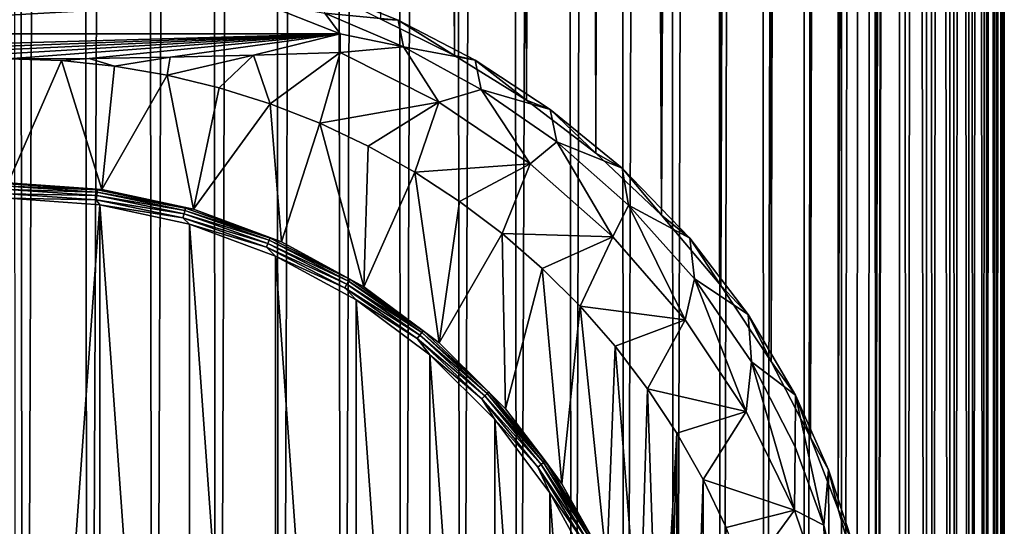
# Model space of a CAD drawing. Header units: metres. Extents: x -24 to 73, y -230 to 24.
# Tile 8 of 52: x 0 to 14, y -206 to -199. Entities that reach past the tile are written whole.
import ezdxf

# ---------------------------------------------------------------- set-up
doc = ezdxf.new("R2010")
doc.units = ezdxf.units.M
doc.layers.add('solid_SIDE_LEVER_10_541_032_SW0001', color=7, linetype='CONTINUOUS')

msp = doc.modelspace()

# ---------------------------------------------------------------- linework, layer by layer
at = {"layer": 'solid_SIDE_LEVER_10_541_032_SW0001'}
for points in [[(0, -42.940929, 271.296661), (0.109217, -228.227997, 277.766602), (0.218427, -228.228043, 277.76535)], [(0.915644, -42.941975, 271.266724), (0, -42.940929, 271.296661), (0.218427, -228.228043, 277.76535)], [(0.915644, -42.941975, 271.266724), (0.218427, -228.228043, 277.76535), (1.128956, -228.229584, 277.721466)], [(1.827367, -42.94511, 271.176971), (0.915644, -42.941975, 271.266724), (1.128956, -228.229584, 277.721466)], [(1.827367, -42.94511, 271.176971), (1.128956, -228.229584, 277.721466), (2.034698, -228.23317, 277.6185)], [(2.731265, -42.950317, 271.027832), (1.827367, -42.94511, 271.176971), (2.034698, -228.23317, 277.6185)], [(2.731265, -42.950317, 271.027832), (2.034698, -228.23317, 277.6185), (2.931814, -228.238815, 277.456818)], [(3.623467, -42.957577, 270.819916), (2.731265, -42.950317, 271.027832), (2.931814, -228.238815, 277.456818)], [(3.623467, -42.957577, 270.819916), (2.931814, -228.238815, 277.456818), (3.8165, -228.24649, 277.237122)], [(4.500153, -42.966858, 270.554138), (3.623467, -42.957577, 270.819916), (3.8165, -228.24649, 277.237122)], [(4.500153, -42.966858, 270.554138), (3.8165, -228.24649, 277.237122), (4.685004, -228.256165, 276.960358)], [(5.357568, -42.978123, 270.231628), (4.500153, -42.966858, 270.554138), (4.685004, -228.256165, 276.960358)], [(5.357568, -42.978123, 270.231628), (4.685004, -228.256165, 276.960358), (5.533646, -228.267776, 276.627716)], [(6.192042, -42.991318, 269.85376), (5.357568, -42.978123, 270.231628), (5.533646, -228.267776, 276.627716)], [(6.192042, -42.991318, 269.85376), (5.533646, -228.267776, 276.627716), (6.358826, -228.281296, 276.24057)], [(7, -43.00639, 269.42218), (6.192042, -42.991318, 269.85376), (6.358826, -228.281296, 276.24057)], [(7, -43.00639, 269.42218), (6.358826, -228.281296, 276.24057), (7.157046, -228.296661, 275.800568)], [(7.777983, -43.023273, 268.93869), (7, -43.00639, 269.42218), (7.157046, -228.296661, 275.800568)], [(7.777983, -43.023273, 268.93869), (7.157046, -228.296661, 275.800568), (7.924923, -228.313812, 275.30957)], [(8.52266, -43.041897, 268.405396), (7.777983, -43.023273, 268.93869), (7.924923, -228.313812, 275.30957)], [(8.52266, -43.041897, 268.405396), (7.924923, -228.313812, 275.30957), (8.6592, -228.332657, 274.769684)], [(9.230842, -43.06218, 267.824554), (8.52266, -43.041897, 268.405396), (8.6592, -228.332657, 274.769684)], [(9.230842, -43.06218, 267.824554), (8.6592, -228.332657, 274.769684), (9.356764, -228.353134, 274.183197)], [(9.899495, -43.084034, 267.198669), (9.230842, -43.06218, 267.824554), (9.356764, -228.353134, 274.183197)], [(9.899495, -43.084034, 267.198669), (9.356764, -228.353134, 274.183197), (10.014658, -228.375168, 273.552582)], [(10.525757, -43.107372, 266.530426), (9.899495, -43.084034, 267.198669), (10.014658, -228.375168, 273.552582)], [(10.525757, -43.107372, 266.530426), (10.014658, -228.375168, 273.552582), (10.630092, -228.398636, 272.880524)], [(11.106947, -43.132088, 265.822662), (10.525757, -43.107372, 266.530426), (10.630092, -228.398636, 272.880524)], [(11.106947, -43.132088, 265.822662), (10.630092, -228.398636, 272.880524), (11.200458, -228.423447, 272.16983)], [(11.640574, -43.158073, 265.078461), (11.106947, -43.132088, 265.822662), (11.200458, -228.423447, 272.16983)], [(11.640574, -43.158073, 265.078461), (11.200458, -228.423447, 272.16983), (11.723336, -228.449509, 271.423584)], [(12.124355, -43.185226, 264.300934), (11.640574, -43.158073, 265.078461), (11.723336, -228.449509, 271.423584)], [(12.124355, -43.185226, 264.300934), (11.723336, -228.449509, 271.423584), (12.19651, -228.4767, 270.644897)], [(12.556218, -43.213425, 263.493469), (12.124355, -43.185226, 264.300934), (12.19651, -228.4767, 270.644897)], [(12.556218, -43.213425, 263.493469), (12.19651, -228.4767, 270.644897), (12.617975, -228.504913, 269.837067)], [(12.934314, -43.242546, 262.659515), (12.556218, -43.213425, 263.493469), (12.617975, -228.504913, 269.837067)], [(12.934314, -43.242546, 262.659515), (12.617975, -228.504913, 269.837067), (12.985943, -228.534012, 269.003571)], [(13.257022, -43.272469, 261.802612), (12.934314, -43.242546, 262.659515), (12.985943, -228.534012, 269.003571)], [(13.257022, -43.272469, 261.802612), (12.985943, -228.534012, 269.003571), (13.298853, -228.563904, 268.147888)], [(13.522962, -43.303066, 260.926453), (13.257022, -43.272469, 261.802612), (13.298853, -228.563904, 268.147888)], [(13.522962, -43.303066, 260.926453), (13.298853, -228.563904, 268.147888), (13.55538, -228.594421, 267.273682)], [(13.730994, -43.334202, 260.03479), (13.522962, -43.303066, 260.926453), (13.55538, -228.594421, 267.273682)], [(13.730994, -43.334202, 260.03479), (13.55538, -228.594421, 267.273682), (13.754436, -228.625473, 266.384644)], [(13.880228, -43.365749, 259.13147), (13.730994, -43.334202, 260.03479), (13.754436, -228.625473, 266.384644)], [(13.880228, -43.365749, 259.13147), (13.754436, -228.625473, 266.384644), (13.895176, -228.656906, 265.484528)], [(13.970025, -43.397568, 258.220276), (13.880228, -43.365749, 259.13147), (13.895176, -228.656906, 265.484528)], [(13.970025, -43.397568, 258.220276), (13.895176, -228.656906, 265.484528), (13.977004, -228.688583, 264.577179)], [(14, -43.429523, 257.305206), (13.970025, -43.397568, 258.220276), (13.977004, -228.688583, 264.577179)], [(13.970025, -43.461479, 256.390106), (14, -43.429523, 257.305206), (13.999574, -228.720398, 263.666412)], [(14, -43.429523, 257.305206), (13.977004, -228.688583, 264.577179), (13.999574, -228.720398, 263.666412)], [(13.257022, -43.586575, 252.807785), (13.522962, -43.555981, 253.683945), (13.49912, -228.8461, 260.066528)], [(13.522962, -43.555981, 253.683945), (13.71203, -228.81517, 260.952362), (13.49912, -228.8461, 260.066528)], [(13.522962, -43.555981, 253.683945), (13.730994, -43.524841, 254.575607), (13.71203, -228.81517, 260.952362)], [(13.730994, -43.524841, 254.575607), (13.866805, -228.783813, 261.850159), (13.71203, -228.81517, 260.952362)], [(13.730994, -43.524841, 254.575607), (13.880228, -43.493298, 255.478943), (13.866805, -228.783813, 261.850159)], [(13.880228, -43.493298, 255.478943), (13.962789, -228.752182, 262.756134), (13.866805, -228.783813, 261.850159)], [(13.880228, -43.493298, 255.478943), (13.970025, -43.461479, 256.390106), (13.962789, -228.752182, 262.756134)], [(13.970025, -43.461479, 256.390106), (13.999574, -228.720398, 263.666412), (13.962789, -228.752182, 262.756134)], [(11.275365, -204.627304, 254.630707), (11.106947, -43.726959, 248.787735), (11.640574, -43.70097, 249.531952)], [(11.667206, -205.634094, 255.226807), (11.275365, -204.627304, 254.630707), (11.640574, -43.70097, 249.531952)], [(11.667206, -205.634094, 255.226807), (11.640574, -43.70097, 249.531952), (12.124355, -43.67382, 250.309464)], [(11.929555, -206.548859, 255.669937), (11.667206, -205.634094, 255.226807), (12.124355, -43.67382, 250.309464)], [(12.097486, -207.381577, 255.979904), (11.929555, -206.548859, 255.669937), (12.124355, -43.67382, 250.309464)], [(12.197155, -208.157379, 256.181061), (12.097486, -207.381577, 255.979904), (12.124355, -43.67382, 250.309464)], [(12.197155, -208.157379, 256.181061), (12.124355, -43.67382, 250.309464), (12.556218, -43.645622, 251.116928)], [(12.244007, -208.904129, 256.291016), (12.197155, -208.157379, 256.181061), (12.556218, -43.645622, 251.116928)], [(12.244672, -209.648987, 256.318237), (12.244007, -208.904129, 256.291016), (12.556218, -43.645622, 251.116928)], [(12.244672, -209.648987, 256.318237), (12.556218, -43.645622, 251.116928), (12.521811, -228.935104, 257.518066)], [(12.556218, -43.645622, 251.116928), (12.902745, -228.906189, 258.345734), (12.521811, -228.935104, 257.518066)], [(12.556218, -43.645622, 251.116928), (12.934314, -43.616501, 251.950897), (12.902745, -228.906189, 258.345734)], [(12.934314, -43.616501, 251.950897), (13.228976, -228.876495, 259.196411), (12.902745, -228.906189, 258.345734)], [(12.934314, -43.616501, 251.950897), (13.257022, -43.586575, 252.807785), (13.228976, -228.876495, 259.196411)], [(13.257022, -43.586575, 252.807785), (13.49912, -228.8461, 260.066528), (13.228976, -228.876495, 259.196411)], [(6.271944, -199.256836, 250.222687), (6.192042, -43.867729, 244.756638), (7, -43.852657, 245.188232)], [(7.284332, -199.882095, 250.805664), (6.271944, -199.256836, 250.222687), (7, -43.852657, 245.188232)], [(7.284332, -199.882095, 250.805664), (7, -43.852657, 245.188232), (7.777983, -43.835773, 245.671722)], [(8.261884, -200.630051, 251.485626), (7.284332, -199.882095, 250.805664), (7.777983, -43.835773, 245.671722)], [(8.261884, -200.630051, 251.485626), (7.777983, -43.835773, 245.671722), (8.52266, -43.81715, 246.205017)], [(9.183001, -201.503464, 252.251297), (8.261884, -200.630051, 251.485626), (8.52266, -43.81715, 246.205017)], [(9.183001, -201.503464, 252.251297), (8.52266, -43.81715, 246.205017), (9.230842, -43.796867, 246.785858)], [(9.183001, -201.503464, 252.251297), (9.230842, -43.796867, 246.785858), (9.899495, -43.775009, 247.411743)], [(10.016858, -202.491714, 253.07309), (9.183001, -201.503464, 252.251297), (9.899495, -43.775009, 247.411743)], [(10.016858, -202.491714, 253.07309), (9.899495, -43.775009, 247.411743), (10.525757, -43.751675, 248.079987)], [(10.724933, -203.55661, 253.892838), (10.016858, -202.491714, 253.07309), (10.525757, -43.751675, 248.079987)], [(10.724933, -203.55661, 253.892838), (10.525757, -43.751675, 248.079987), (11.106947, -43.726959, 248.787735)], [(11.275365, -204.627304, 254.630707), (10.724933, -203.55661, 253.892838), (11.106947, -43.726959, 248.787735)], [(6.271944, -199.256836, 250.222687), (5.239293, -198.746658, 249.738403), (6.192042, -43.867729, 244.756638)], [(1.163486, -197.985947, 249.022949), (-4.669315, -198.953613, 248.210983), (0, -197.924438, 249.07457)], [(2.329345, -198.17276, 248.866196), (-4.669315, -198.953613, 248.210983), (1.163486, -197.985947, 249.022949)], [(3.498583, -198.491684, 248.598587), (-4.669315, -198.953613, 248.210983), (2.329345, -198.17276, 248.866196)], [(5.484204, -198.761597, 250.93576), (4.392073, -198.318665, 250.471008), (5.239293, -198.746658, 249.738403)], [(4.451784, -198.662781, 250.504623), (4.392073, -198.318665, 250.471008), (5.484204, -198.761597, 250.93576)], [(3.498583, -198.491684, 248.598587), (4.669315, -198.953613, 248.210983), (-4.669315, -198.953613, 248.210983)], [(4.451784, -198.662781, 250.504623), (4.669315, -198.953613, 248.210983), (3.498583, -198.491684, 248.598587)], [(4.451784, -198.662781, 250.504623), (5.484204, -198.761597, 250.93576), (5.557803, -199.133774, 250.983292)], [(4.451784, -198.662781, 250.504623), (5.557803, -199.133774, 250.983292), (4.669315, -198.953613, 248.210983)], [(5.484204, -198.761597, 250.93576), (5.239293, -198.746658, 249.738403), (6.271944, -199.256836, 250.222687)], [(6.563544, -199.323318, 251.520889), (5.484204, -198.761597, 250.93576), (6.271944, -199.256836, 250.222687)], [(5.557803, -199.133774, 250.983292), (5.484204, -198.761597, 250.93576), (6.563544, -199.323318, 251.520889)], [(4.669315, -198.953613, 248.210983), (-3.44972, -199.253769, 244.780136), (-4.669315, -199.215088, 245.222397)], [(-4.669315, -198.953613, 248.210983), (4.669315, -198.953613, 248.210983), (-4.669315, -199.215088, 245.222397)], [(4.669315, -198.953613, 248.210983), (-2.282799, -199.280731, 244.47197), (-3.44972, -199.253769, 244.780136)], [(4.669315, -198.953613, 248.210983), (-1.139505, -199.296844, 244.287918), (-2.282799, -199.280731, 244.47197)], [(4.669315, -198.953613, 248.210983), (0, -199.302231, 244.226196), (-1.139505, -199.296844, 244.287918)], [(4.669315, -198.953613, 248.210983), (1.138427, -199.296844, 244.287811), (0, -199.302231, 244.226196)], [(4.669315, -198.953613, 248.210983), (2.280365, -199.280777, 244.471451), (1.138427, -199.296844, 244.287811)], [(4.669315, -198.953613, 248.210983), (3.448203, -199.253815, 244.779663), (2.280365, -199.280777, 244.471451)], [(4.669315, -198.953613, 248.210983), (4.669315, -199.215088, 245.222397), (3.448203, -199.253815, 244.779663)], [(5.557803, -199.133774, 250.983292), (4.669315, -199.215088, 245.222397), (4.669315, -198.953613, 248.210983)], [(4.669315, -199.215088, 245.222397), (3.683612, -199.934937, 244.281555), (3.448203, -199.253815, 244.779663)], [(4.669315, -199.215088, 245.222397), (4.382533, -200.209503, 244.305573), (3.683612, -199.934937, 244.281555)], [(6.055219, -199.910156, 245.283203), (4.382533, -200.209503, 244.305573), (4.669315, -199.215088, 245.222397)], [(5.557803, -199.133774, 250.983292), (6.055219, -199.910156, 245.283203), (4.669315, -199.215088, 245.222397)], [(5.557803, -199.133774, 250.983292), (6.563544, -199.323318, 251.520889), (6.648595, -199.732788, 251.585403)], [(5.557803, -199.133774, 250.983292), (6.648595, -199.732788, 251.585403), (6.055219, -199.910156, 245.283203)], [(1.138427, -199.296844, 244.287811), (0.750668, -199.327789, 244.228439), (0, -199.302231, 244.226196)], [(0.750668, -199.327789, 244.228439), (0, -201.045578, 244.378723), (0, -199.302231, 244.226196)], [(0.750668, -199.327789, 244.228439), (1.316405, -201.139374, 244.386932), (0, -201.045578, 244.378723)], [(1.138427, -199.296844, 244.287811), (1.497878, -199.404312, 244.235123), (0.750668, -199.327789, 244.228439)], [(0.750668, -199.327789, 244.228439), (1.497878, -199.404312, 244.235123), (1.316405, -201.139374, 244.386932)], [(2.280365, -199.280777, 244.471451), (1.497878, -199.404312, 244.235123), (1.138427, -199.296844, 244.287811)], [(2.280365, -199.280777, 244.471451), (2.237978, -199.531433, 244.246246), (1.497878, -199.404312, 244.235123)], [(3.448203, -199.253815, 244.779663), (2.967838, -199.708618, 244.261749), (2.237978, -199.531433, 244.246246)], [(3.448203, -199.253815, 244.779663), (2.237978, -199.531433, 244.246246), (2.280365, -199.280777, 244.471451)], [(3.448203, -199.253815, 244.779663), (3.683612, -199.934937, 244.281555), (2.967838, -199.708618, 244.261749)], [(6.563544, -199.323318, 251.520889), (6.271944, -199.256836, 250.222687), (7.284332, -199.882095, 250.805664)], [(7.619035, -200.014725, 252.233566), (6.563544, -199.323318, 251.520889), (7.284332, -199.882095, 250.805664)], [(6.648595, -199.732788, 251.585403), (6.563544, -199.323318, 251.520889), (7.619035, -200.014725, 252.233566)], [(1.497878, -199.404312, 244.235123), (2.237978, -199.531433, 244.246246), (1.316405, -201.139374, 244.386932)], [(2.237978, -199.531433, 244.246246), (2.606036, -201.418854, 244.411377), (1.316405, -201.139374, 244.386932)], [(2.237978, -199.531433, 244.246246), (2.967838, -199.708618, 244.261749), (2.606036, -201.418854, 244.411377)], [(2.967838, -199.708618, 244.261749), (3.683612, -199.934937, 244.281555), (2.606036, -201.418854, 244.411377)], [(6.648595, -199.732788, 251.585403), (7.338976, -200.778214, 245.359146), (6.055219, -199.910156, 245.283203)], [(6.648595, -199.732788, 251.585403), (7.619035, -200.014725, 252.233566), (7.709839, -200.471405, 252.315842)], [(6.648595, -199.732788, 251.585403), (7.709839, -200.471405, 252.315842), (7.338976, -200.778214, 245.359146)], [(6.055219, -199.910156, 245.283203), (5.060668, -200.530777, 244.333679), (4.382533, -200.209503, 244.305573)], [(6.055219, -199.910156, 245.283203), (5.715513, -200.897583, 244.365768), (5.060668, -200.530777, 244.333679)], [(6.055219, -199.910156, 245.283203), (7.338976, -200.778214, 245.359146), (5.715513, -200.897583, 244.365768)], [(7.619035, -200.014725, 252.233566), (7.284332, -199.882095, 250.805664), (8.261884, -200.630051, 251.485626)], [(3.683612, -199.934937, 244.281555), (3.842582, -201.878296, 244.451569), (2.606036, -201.418854, 244.411377)], [(3.683612, -199.934937, 244.281555), (4.382533, -200.209503, 244.305573), (3.842582, -201.878296, 244.451569)], [(8.629188, -200.842224, 253.073242), (7.619035, -200.014725, 252.233566), (8.261884, -200.630051, 251.485626)], [(7.709839, -200.471405, 252.315842), (7.619035, -200.014725, 252.233566), (8.629188, -200.842224, 253.073242)], [(4.382533, -200.209503, 244.305573), (5.000925, -202.508392, 244.506699), (3.842582, -201.878296, 244.451569)], [(4.382533, -200.209503, 244.305573), (5.060668, -200.530777, 244.333679), (5.000925, -202.508392, 244.506699)], [(7.709839, -200.471405, 252.315842), (8.499049, -201.804672, 245.448959), (7.338976, -200.778214, 245.359146)], [(7.709839, -200.471405, 252.315842), (8.629188, -200.842224, 253.073242), (8.720029, -201.359421, 253.172729)], [(7.709839, -200.471405, 252.315842), (8.720029, -201.359421, 253.172729), (8.499049, -201.804672, 245.448959)], [(5.060668, -200.530777, 244.333679), (5.715513, -200.897583, 244.365768), (5.000925, -202.508392, 244.506699)], [(8.629188, -200.842224, 253.073242), (8.261884, -200.630051, 251.485626), (9.183001, -201.503464, 252.251297)], [(5.715513, -200.897583, 244.365768), (6.05747, -203.29631, 244.575638), (5.000925, -202.508392, 244.506699)], [(7.338976, -200.778214, 245.359146), (6.343397, -201.307846, 244.401672), (5.715513, -200.897583, 244.365768)], [(5.715513, -200.897583, 244.365768), (6.343397, -201.307846, 244.401672), (6.05747, -203.29631, 244.575638)], [(7.338976, -200.778214, 245.359146), (6.942083, -201.760117, 244.441238), (6.343397, -201.307846, 244.401672)], [(7.338976, -200.778214, 245.359146), (8.499049, -201.804672, 245.448959), (6.942083, -201.760117, 244.441238)], [(9.580503, -201.82225, 254.04393), (8.629188, -200.842224, 253.073242), (9.183001, -201.503464, 252.251297)], [(8.720029, -201.359421, 253.172729), (8.629188, -200.842224, 253.073242), (9.580503, -201.82225, 254.04393)], [(1.316405, -201.139374, 244.386932), (0, -201.060715, 244.318008), (0, -201.045578, 244.378723)], [(1.316405, -201.139374, 244.386932), (1.258209, -201.146454, 244.3255), (0, -201.060715, 244.318008)], [(0, -201.093918, 244.264893), (0, -201.060715, 244.318008), (1.258209, -201.146454, 244.3255)], [(1.254335, -201.179382, 244.272369), (0, -201.093918, 244.264893), (1.258209, -201.146454, 244.3255)], [(1.254335, -201.179382, 244.272369), (0, -201.141922, 244.224655), (0, -201.093918, 244.264893)], [(1.248302, -201.226974, 244.232101), (0, -201.200012, 244.201233), (0, -201.141922, 244.224655)], [(1.254335, -201.179382, 244.272369), (1.248302, -201.226974, 244.232101), (0, -201.141922, 244.224655)], [(1.254335, -201.179382, 244.272369), (1.258209, -201.146454, 244.3255), (2.492979, -201.402069, 244.34787)], [(1.316405, -201.139374, 244.386932), (2.492979, -201.402069, 244.34787), (1.258209, -201.146454, 244.3255)], [(1.316405, -201.139374, 244.386932), (2.606036, -201.418854, 244.411377), (2.492979, -201.402069, 244.34787)], [(0, -201.200012, 244.201233), (1.240699, -201.284561, 244.208633), (0, -201.262253, 244.196915)], [(1.248302, -201.226974, 244.232101), (1.240699, -201.284561, 244.208633), (0, -201.200012, 244.201233)], [(0, -219.293365, 245.774429), (0, -201.262253, 244.196915), (1.287945, -201.354019, 244.204941)], [(1.240699, -201.284561, 244.208633), (1.287945, -201.354019, 244.204941), (0, -201.262253, 244.196915)], [(1.248302, -201.226974, 244.232101), (2.47335, -201.480576, 244.254288), (1.240699, -201.284561, 244.208633)], [(1.240699, -201.284561, 244.208633), (2.458287, -201.536606, 244.230682), (1.287945, -201.354019, 244.204941)], [(2.47335, -201.480576, 244.254288), (2.458287, -201.536606, 244.230682), (1.240699, -201.284561, 244.208633)], [(1.254335, -201.179382, 244.272369), (2.485305, -201.434219, 244.294662), (1.248302, -201.226974, 244.232101)], [(2.485305, -201.434219, 244.294662), (2.47335, -201.480576, 244.254288), (1.248302, -201.226974, 244.232101)], [(1.254335, -201.179382, 244.272369), (2.492979, -201.402069, 244.34787), (2.485305, -201.434219, 244.294662)], [(6.343397, -201.307846, 244.401672), (6.942083, -201.760117, 244.441238), (6.05747, -203.29631, 244.575638)], [(0, -219.293365, 245.774429), (1.287945, -201.354019, 244.204941), (1.287809, -219.20163, 245.766403)], [(1.287809, -219.20163, 245.766403), (1.287945, -201.354019, 244.204941), (2.549568, -218.928207, 245.742477)], [(2.549568, -218.928207, 245.742477), (1.287945, -201.354019, 244.204941), (2.549698, -201.627441, 244.228867)], [(2.458287, -201.536606, 244.230682), (2.549698, -201.627441, 244.228867), (1.287945, -201.354019, 244.204941)], [(2.485305, -201.434219, 244.294662), (3.669978, -201.853638, 244.33136), (2.47335, -201.480576, 244.254288)], [(2.485305, -201.434219, 244.294662), (2.492979, -201.402069, 244.34787), (3.68131, -201.822784, 244.384674)], [(2.485305, -201.434219, 244.294662), (3.68131, -201.822784, 244.384674), (3.669978, -201.853638, 244.33136)], [(2.606036, -201.418854, 244.411377), (3.68131, -201.822784, 244.384674), (2.492979, -201.402069, 244.34787)], [(2.606036, -201.418854, 244.411377), (3.842582, -201.878296, 244.451569), (3.68131, -201.822784, 244.384674)], [(8.720029, -201.359421, 253.172729), (9.515834, -202.972214, 245.551102), (8.499049, -201.804672, 245.448959)], [(8.720029, -201.359421, 253.172729), (9.580503, -201.82225, 254.04393), (9.647538, -202.398407, 254.137695)], [(8.720029, -201.359421, 253.172729), (9.647538, -202.398407, 254.137695), (9.515834, -202.972214, 245.551102)], [(2.47335, -201.480576, 244.254288), (3.652324, -201.897995, 244.290802), (2.458287, -201.536606, 244.230682)], [(2.458287, -201.536606, 244.230682), (3.630081, -201.951477, 244.266983), (2.549698, -201.627441, 244.228867)], [(3.652324, -201.897995, 244.290802), (3.630081, -201.951477, 244.266983), (2.458287, -201.536606, 244.230682)], [(3.669978, -201.853638, 244.33136), (3.652324, -201.897995, 244.290802), (2.47335, -201.480576, 244.254288)], [(9.580503, -201.82225, 254.04393), (9.183001, -201.503464, 252.251297), (10.016858, -202.491714, 253.07309)], [(2.549568, -218.928207, 245.742477), (2.549698, -201.627441, 244.228867), (3.759403, -218.478699, 245.703156)], [(3.759403, -218.478699, 245.703156), (2.549698, -201.627441, 244.228867), (3.759526, -202.076981, 244.268188)], [(3.630081, -201.951477, 244.266983), (3.759526, -202.076981, 244.268188), (2.549698, -201.627441, 244.228867)], [(3.669978, -201.853638, 244.33136), (4.786286, -202.429871, 244.381775), (3.652324, -201.897995, 244.290802)], [(3.669978, -201.853638, 244.33136), (3.68131, -201.822784, 244.384674), (4.801065, -202.400787, 244.435242)], [(3.669978, -201.853638, 244.33136), (4.801065, -202.400787, 244.435242), (4.786286, -202.429871, 244.381775)], [(3.842582, -201.878296, 244.451569), (4.801065, -202.400787, 244.435242), (3.68131, -201.822784, 244.384674)], [(6.942083, -201.760117, 244.441238), (6.990676, -204.225967, 244.656967), (6.05747, -203.29631, 244.575638)], [(6.942083, -201.760117, 244.441238), (7.508008, -202.251709, 244.484238), (6.990676, -204.225967, 244.656967)], [(8.499049, -201.804672, 245.448959), (7.508008, -202.251709, 244.484238), (6.942083, -201.760117, 244.441238)], [(8.499049, -201.804672, 245.448959), (8.039278, -202.78096, 244.530548), (7.508008, -202.251709, 244.484238)], [(8.499049, -201.804672, 245.448959), (9.515834, -202.972214, 245.551102), (8.039278, -202.78096, 244.530548)], [(10.401652, -202.900146, 255.071487), (9.580503, -201.82225, 254.04393), (10.016858, -202.491714, 253.07309)], [(9.647538, -202.398407, 254.137695), (9.580503, -201.82225, 254.04393), (10.401652, -202.900146, 255.071487)], [(3.652324, -201.897995, 244.290802), (4.763263, -202.471436, 244.340973), (3.630081, -201.951477, 244.266983)], [(3.630081, -201.951477, 244.266983), (4.734253, -202.521439, 244.316849), (3.759526, -202.076981, 244.268188)], [(4.763263, -202.471436, 244.340973), (4.734253, -202.521439, 244.316849), (3.630081, -201.951477, 244.266983)], [(4.786286, -202.429871, 244.381775), (4.763263, -202.471436, 244.340973), (3.652324, -201.897995, 244.290802)], [(3.842582, -201.878296, 244.451569), (5.000925, -202.508392, 244.506699), (4.801065, -202.400787, 244.435242)], [(3.759403, -218.478699, 245.703156), (3.759526, -202.076981, 244.268188), (4.892696, -217.862244, 245.649231)], [(4.892696, -217.862244, 245.649231), (3.759526, -202.076981, 244.268188), (4.89281, -202.693451, 244.322128)], [(4.734253, -202.521439, 244.316849), (4.89281, -202.693451, 244.322128), (3.759526, -202.076981, 244.268188)], [(7.508008, -202.251709, 244.484238), (7.781596, -205.278488, 244.749054), (6.990676, -204.225967, 244.656967)], [(7.508008, -202.251709, 244.484238), (8.039278, -202.78096, 244.530548), (7.781596, -205.278488, 244.749054)], [(4.786286, -202.429871, 244.381775), (4.801065, -202.400787, 244.435242), (5.831386, -203.125305, 244.498627)], [(5.000925, -202.508392, 244.506699), (5.831386, -203.125305, 244.498627), (4.801065, -202.400787, 244.435242)], [(9.647538, -202.398407, 254.137695), (10.372171, -204.261124, 245.663864), (9.515834, -202.972214, 245.551102)], [(9.647538, -202.398407, 254.137695), (10.401652, -202.900146, 255.071487), (10.446076, -203.562393, 255.154221)], [(9.647538, -202.398407, 254.137695), (10.446076, -203.562393, 255.154221), (10.372171, -204.261124, 245.663864)], [(4.763263, -202.471436, 244.340973), (5.78547, -203.190247, 244.403854), (4.734253, -202.521439, 244.316849)], [(4.734253, -202.521439, 244.316849), (5.750236, -203.23587, 244.379349), (4.89281, -202.693451, 244.322128)], [(5.78547, -203.190247, 244.403854), (5.750236, -203.23587, 244.379349), (4.734253, -202.521439, 244.316849)], [(4.786286, -202.429871, 244.381775), (5.813435, -203.152145, 244.444962), (4.763263, -202.471436, 244.340973)], [(5.813435, -203.152145, 244.444962), (5.78547, -203.190247, 244.403854), (4.763263, -202.471436, 244.340973)], [(4.786286, -202.429871, 244.381775), (5.831386, -203.125305, 244.498627), (5.813435, -203.152145, 244.444962)], [(5.000925, -202.508392, 244.506699), (6.05747, -203.29631, 244.575638), (5.831386, -203.125305, 244.498627)], [(10.401652, -202.900146, 255.071487), (10.016858, -202.491714, 253.07309), (10.724933, -203.55661, 253.892838)], [(4.892696, -217.862244, 245.649231), (4.89281, -202.693451, 244.322128), (5.926414, -217.091385, 245.581787)], [(5.926414, -217.091385, 245.581787), (4.89281, -202.693451, 244.322128), (5.926516, -203.464325, 244.389572)], [(5.750236, -203.23587, 244.379349), (5.926516, -203.464325, 244.389572), (4.89281, -202.693451, 244.322128)], [(8.039278, -202.78096, 244.530548), (8.414099, -206.432419, 244.850006), (7.781596, -205.278488, 244.749054)], [(8.039278, -202.78096, 244.530548), (8.532772, -203.344757, 244.57988), (8.414099, -206.432419, 244.850006)], [(9.515834, -202.972214, 245.551102), (8.532772, -203.344757, 244.57988), (8.039278, -202.78096, 244.530548)], [(9.515834, -202.972214, 245.551102), (8.986728, -203.941116, 244.63205), (8.532772, -203.344757, 244.57988)], [(9.515834, -202.972214, 245.551102), (10.372171, -204.261124, 245.663864), (8.986728, -203.941116, 244.63205)], [(11.065569, -204.031494, 256.086365), (10.401652, -202.900146, 255.071487), (10.724933, -203.55661, 253.892838)], [(10.446076, -203.562393, 255.154221), (10.401652, -202.900146, 255.071487), (11.065569, -204.031494, 256.086365)], [(5.78547, -203.190247, 244.403854), (6.699906, -204.041031, 244.478287), (5.750236, -203.23587, 244.379349)], [(5.750236, -203.23587, 244.379349), (6.659102, -204.081467, 244.453323), (5.926516, -203.464325, 244.389572)], [(6.699906, -204.041031, 244.478287), (6.659102, -204.081467, 244.453323), (5.750236, -203.23587, 244.379349)], [(5.813435, -203.152145, 244.444962), (6.73229, -204.007034, 244.51976), (5.78547, -203.190247, 244.403854)], [(6.73229, -204.007034, 244.51976), (6.699906, -204.041031, 244.478287), (5.78547, -203.190247, 244.403854)], [(5.813435, -203.152145, 244.444962), (5.831386, -203.125305, 244.498627), (6.753079, -203.982834, 244.573654)], [(5.813435, -203.152145, 244.444962), (6.753079, -203.982834, 244.573654), (6.73229, -204.007034, 244.51976)], [(6.05747, -203.29631, 244.575638), (6.753079, -203.982834, 244.573654), (5.831386, -203.125305, 244.498627)], [(6.05747, -203.29631, 244.575638), (6.990676, -204.225967, 244.656967), (6.753079, -203.982834, 244.573654)], [(8.532772, -203.344757, 244.57988), (8.875306, -207.664261, 244.957779), (8.414099, -206.432419, 244.850006)], [(8.532772, -203.344757, 244.57988), (8.986728, -203.941116, 244.63205), (8.875306, -207.664261, 244.957779)], [(5.926414, -217.091385, 245.581787), (5.926516, -203.464325, 244.389572), (6.839474, -216.181824, 245.502213)], [(6.839474, -216.181824, 245.502213), (5.926516, -203.464325, 244.389572), (6.839563, -204.373901, 244.469147)], [(6.659102, -204.081467, 244.453323), (6.839563, -204.373901, 244.469147), (5.926516, -203.464325, 244.389572)], [(10.446076, -203.562393, 255.154221), (11.053658, -205.649673, 245.785339), (10.372171, -204.261124, 245.663864)], [(10.446076, -203.562393, 255.154221), (11.065569, -204.031494, 256.086365), (11.059263, -204.760834, 256.101624)], [(10.446076, -203.562393, 255.154221), (11.059263, -204.760834, 256.101624), (11.053658, -205.649673, 245.785339)], [(11.065569, -204.031494, 256.086365), (10.724933, -203.55661, 253.892838), (11.275365, -204.627304, 254.630707)], [(8.986728, -203.941116, 244.63205), (9.155849, -208.94899, 245.070175), (8.875306, -207.664261, 244.957779)], [(8.986728, -203.941116, 244.63205), (9.398549, -204.566605, 244.686768), (9.155849, -208.94899, 245.070175)], [(10.372171, -204.261124, 245.663864), (9.398549, -204.566605, 244.686768), (8.986728, -203.941116, 244.63205)], [(6.699906, -204.041031, 244.478287), (7.489535, -205.007919, 244.562881), (6.659102, -204.081467, 244.453323)], [(6.659102, -204.081467, 244.453323), (7.443923, -205.042465, 244.537399), (6.839563, -204.373901, 244.469147)], [(7.489535, -205.007919, 244.562881), (7.443923, -205.042465, 244.537399), (6.659102, -204.081467, 244.453323)], [(6.73229, -204.007034, 244.51976), (7.525736, -204.978607, 244.604752), (6.699906, -204.041031, 244.478287)], [(7.525736, -204.978607, 244.604752), (7.489535, -205.007919, 244.562881), (6.699906, -204.041031, 244.478287)], [(6.73229, -204.007034, 244.51976), (6.753079, -203.982834, 244.573654), (7.548975, -204.957397, 244.65892)], [(6.73229, -204.007034, 244.51976), (7.548975, -204.957397, 244.65892), (7.525736, -204.978607, 244.604752)], [(6.990676, -204.225967, 244.656967), (7.548975, -204.957397, 244.65892), (6.753079, -203.982834, 244.573654)], [(11.059263, -204.760834, 256.101624), (11.065569, -204.031494, 256.086365), (11.465046, -205.85759, 256.845551)], [(11.53125, -205.081467, 256.944), (11.065569, -204.031494, 256.086365), (11.275365, -204.627304, 254.630707)], [(11.465046, -205.85759, 256.845551), (11.065569, -204.031494, 256.086365), (11.53125, -205.081467, 256.944)], [(6.990676, -204.225967, 244.656967), (7.781596, -205.278488, 244.749054), (7.548975, -204.957397, 244.65892)], [(10.372171, -204.261124, 245.663864), (9.766789, -205.219025, 244.743851), (9.398549, -204.566605, 244.686768)], [(10.372171, -204.261124, 245.663864), (11.053658, -205.649673, 245.785339), (9.766789, -205.219025, 244.743851)], [(6.839474, -216.181824, 245.502213), (6.839563, -204.373901, 244.469147), (7.613288, -215.152084, 245.412109)], [(7.613288, -215.152084, 245.412109), (6.839563, -204.373901, 244.469147), (7.613361, -205.403656, 244.559235)], [(7.443923, -205.042465, 244.537399), (7.613361, -205.403656, 244.559235), (6.839563, -204.373901, 244.469147)], [(9.398549, -204.566605, 244.686768), (9.25, -210.260376, 245.184906), (9.155849, -208.94899, 245.070175)], [(9.398549, -204.566605, 244.686768), (9.398542, -215.954163, 245.68306), (9.25, -210.260376, 245.184906)], [(9.398549, -204.566605, 244.686768), (9.766789, -205.219025, 244.743851), (9.398542, -215.954163, 245.68306)], [(11.53125, -205.081467, 256.944), (11.275365, -204.627304, 254.630707), (11.667206, -205.634094, 255.226807)], [(11.059263, -204.760834, 256.101624), (11.465046, -205.85759, 256.845551), (11.053658, -205.649673, 245.785339)], [(7.489535, -205.007919, 244.562881), (8.139648, -206.072906, 244.656052), (7.443923, -205.042465, 244.537399)], [(7.443923, -205.042465, 244.537399), (8.090076, -206.100967, 244.63002), (7.613361, -205.403656, 244.559235)], [(8.139648, -206.072906, 244.656052), (8.090076, -206.100967, 244.63002), (7.443923, -205.042465, 244.537399)], [(7.525736, -204.978607, 244.604752), (8.178991, -206.048752, 244.69838), (7.489535, -205.007919, 244.562881)], [(8.178991, -206.048752, 244.69838), (8.139648, -206.072906, 244.656052), (7.489535, -205.007919, 244.562881)], [(7.525736, -204.978607, 244.604752), (7.548975, -204.957397, 244.65892), (8.204247, -206.030838, 244.752838)], [(7.525736, -204.978607, 244.604752), (8.204247, -206.030838, 244.752838), (8.178991, -206.048752, 244.69838)], [(7.781596, -205.278488, 244.749054), (8.204247, -206.030838, 244.752838), (7.548975, -204.957397, 244.65892)], [(11.548703, -208.887024, 257.110596), (11.465046, -205.85759, 256.845551), (11.53125, -205.081467, 256.944)], [(11.864415, -206.107224, 257.669067), (11.53125, -205.081467, 256.944), (11.667206, -205.634094, 255.226807)], [(11.548703, -208.887024, 257.110596), (11.53125, -205.081467, 256.944), (11.864415, -206.107224, 257.669067)], [(7.781596, -205.278488, 244.749054), (8.414099, -206.432419, 244.850006), (8.204247, -206.030838, 244.752838)], [(9.766789, -205.219025, 244.743851), (9.766786, -215.301743, 245.625977), (9.398542, -215.954163, 245.68306)], [(9.766789, -205.219025, 244.743851), (10.089299, -205.894592, 244.802948), (9.766786, -215.301743, 245.625977)], [(11.053658, -205.649673, 245.785339), (10.089299, -205.894592, 244.802948), (9.766789, -205.219025, 244.743851)], [(7.613288, -215.152084, 245.412109), (7.613361, -205.403656, 244.559235), (8.232134, -214.023087, 245.313339)], [(8.232134, -214.023087, 245.313339), (7.613361, -205.403656, 244.559235), (8.23219, -206.532654, 244.65802)], [(8.090076, -206.100967, 244.63002), (8.23219, -206.532654, 244.65802), (7.613361, -205.403656, 244.559235)], [(11.053658, -205.649673, 245.785339), (10.364888, -206.590775, 244.863861), (10.089299, -205.894592, 244.802948)], [(11.053658, -205.649673, 245.785339), (11.548813, -207.114502, 245.913498), (10.364888, -206.590775, 244.863861)], [(11.465046, -205.85759, 256.845551), (11.548813, -207.114502, 245.913498), (11.053658, -205.649673, 245.785339)], [(11.864415, -206.107224, 257.669067), (11.667206, -205.634094, 255.226807), (11.929555, -206.548859, 255.669937)], [(11.465046, -205.85759, 256.845551), (11.804039, -207.359573, 256.976959), (11.548813, -207.114502, 245.913498)], [(11.548703, -208.887024, 257.110596), (11.804039, -207.359573, 256.976959), (11.465046, -205.85759, 256.845551)]]:
    msp.add_3dface(points, dxfattribs=at)

doc.saveas('drawing.dxf')
